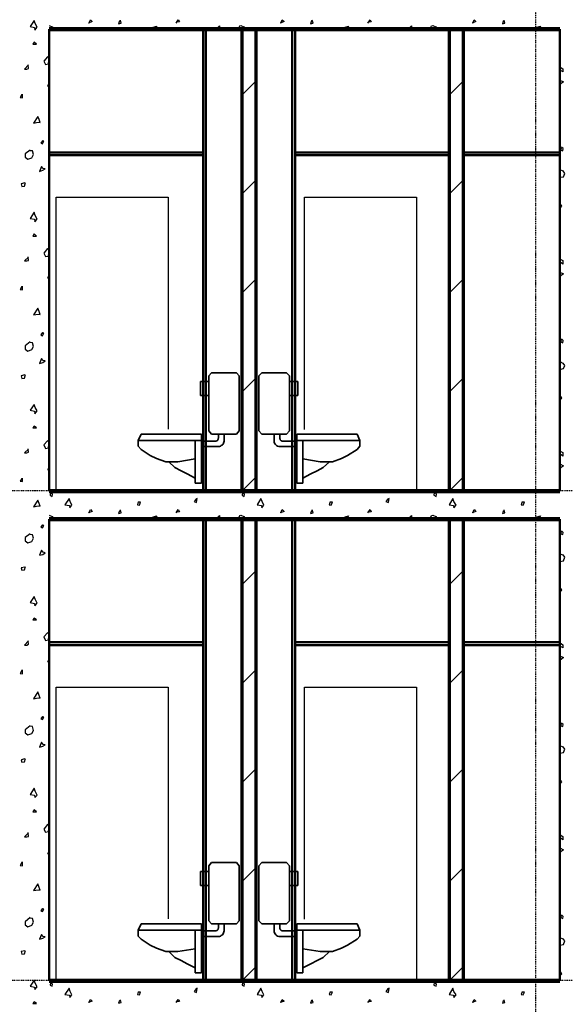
# Model space of a CAD drawing. Header units: millimetres. Extents: x 361 to 67326, y 666 to 56869.
# Tile 76 of 129: x 41573 to 45473, y 20379 to 27415. Entities that reach past the tile are written whole.
import ezdxf

# ---------------------------------------------------------------- set-up
doc = ezdxf.new("R2010")
doc.units = ezdxf.units.MM
doc.linetypes.add('DASHDOT', pattern=[25.4, 12.7, -6.35, 0, -6.35])
doc.layers.add('stramien', color=1, linetype='DASHDOT')
doc.layers.add('vanarris', color=253, linetype='Continuous')

# ---------------------------------------------------------------- blocks, each defined once
blk = doc.blocks.new('*U72')
at = {"layer": 'stramien', "color": 1, "ltscale": 0.5}
blk.add_lwpolyline([(0, 21501.2), (0, -25501.2)], dxfattribs=at)
blk = doc.blocks.new('*U71')
at = {"layer": 'stramien', "color": 0, "linetype": 'ByBlock', "lineweight": -2, "transparency": 16777216}
blk.add_blockref('*U72', (36000, 0), dxfattribs=at)

msp = doc.modelspace()

# ---------------------------------------------------------------- linework, layer by layer
at = {"layer": 'stramien', "color": 1, "ltscale": 0.5}
for points in [[(1736.5, 24051.2), (67326.2, 24051.2)], [(1736.5, 20551.2), (67326.2, 20551.2)]]:
    msp.add_lwpolyline(points, dxfattribs=at)
at = {"layer": 'vanarris', "lineweight": 25}
for p, q in [((41676.4, 27408.7), (41646.4, 27366.2)), ((41683.9, 27388.7), (41676.4, 27408.7)), ((41696.4, 27361.2), (41683.9, 27388.7)), ((41783.9, 27373.7), (41803.9, 27363.7)), ((42091.4, 27401.2), (42063.9, 27391.2)), ((42066.4, 27391.2), (42078.9, 27413.7)), ((42078.9, 27413.7), (42091.4, 27401.2)), ((42286.4, 27406.2), (42278.9, 27386.2)), ((42278.9, 27386.2), (42298.9, 27391.2)), ((42298.9, 27391.2), (42293.9, 27411.2)), ((42691.4, 27391.2), (42706.4, 27413.7)), ((42713.9, 27398.7), (42698.9, 27396.2)), ((42706.4, 27413.7), (42713.9, 27398.7)), ((42976.4, 27346.2), (43001.4, 27371.2)), ((43001.4, 27371.2), (43001.4, 27346.2)), ((43133.9, 27346.2), (43146.4, 27371.2)), ((43146.4, 27371.2), (43153.9, 27373.7)), ((43153.9, 27373.7), (43173.9, 27363.7)), ((43463.9, 27401.2), (43433.9, 27391.2)), ((43438.9, 27391.2), (43448.9, 27413.7)), ((43448.9, 27413.7), (43463.9, 27401.2)), ((43658.9, 27406.2), (43651.4, 27386.2)), ((43651.4, 27386.2), (43671.4, 27391.2)), ((43671.4, 27391.2), (43663.9, 27411.2)), ((44061.4, 27391.2), (44078.9, 27413.7)), ((44083.9, 27398.7), (44071.4, 27396.2)), ((44078.9, 27413.7), (44083.9, 27398.7)), ((44346.4, 27346.2), (44373.9, 27371.2)), ((44373.9, 27371.2), (44373.9, 27346.2)), ((44503.9, 27346.2), (44516.4, 27371.2)), ((44516.4, 27371.2), (44526.4, 27373.7)), ((44526.4, 27373.7), (44546.4, 27363.7)), ((44833.9, 27401.2), (44806.4, 27391.2)), ((44811.4, 27391.2), (44821.4, 27413.7)), ((44821.4, 27413.7), (44833.9, 27401.2)), ((45028.9, 27406.2), (45023.9, 27386.2)), ((45023.9, 27386.2), (45041.4, 27391.2)), ((45041.4, 27391.2), (45036.4, 27411.2)), ((41646.4, 27366.2), (41678.9, 27358.7)), ((41678.9, 27358.7), (41681.4, 27341.2)), ((41681.4, 27341.2), (41696.4, 27361.2)), ((41803.9, 27363.7), (41816.4, 27346.2)), ((42506.4, 27346.2), (42526.4, 27361.2)), ((42526.4, 27361.2), (42553.9, 27368.7)), ((42553.9, 27368.7), (42538.9, 27346.2)), ((43173.9, 27363.7), (43186.4, 27346.2)), ((43876.4, 27346.2), (43898.9, 27361.2)), ((43898.9, 27361.2), (43923.9, 27368.7)), ((43923.9, 27368.7), (43911.4, 27346.2)), ((44546.4, 27363.7), (44558.9, 27346.2)), ((45248.9, 27346.2), (45268.9, 27361.2)), ((45268.9, 27361.2), (45296.4, 27368.7)), ((45296.4, 27368.7), (45283.9, 27346.2)), ((41676.4, 27253.7), (41666.4, 27241.2)), ((41666.4, 27241.2), (41693.9, 27241.2)), ((41693.9, 27241.2), (41676.4, 27253.7)), ((41636.4, 27091.2), (41606.4, 27061.2)), ((41636.4, 27066.2), (41633.9, 27091.2)), ((41771.4, 27148.7), (41746.4, 27118.7)), ((41746.4, 27118.7), (41756.4, 27093.7)), ((41756.4, 27093.7), (41778.9, 27098.7)), ((41783.9, 27141.2), (41771.4, 27148.7)), ((41778.9, 27098.7), (41781.4, 27121.2)), ((41781.4, 27121.2), (41783.9, 27123.7)), ((41606.4, 27061.2), (41623.9, 27061.2)), ((41623.9, 27061.2), (41636.4, 27066.2)), ((45438.9, 27051.2), (45436.4, 27076.2)), ((45436.4, 27076.2), (45453.9, 27063.7)), ((45456.4, 27041.2), (45438.9, 27051.2)), ((45453.9, 27063.7), (45453.9, 27041.2)), ((41783.9, 26956.2), (41771.4, 26943.7)), ((43161.4, 26876.2), (43261.4, 26976.2)), ((44641.4, 26876.2), (44741.4, 26976.2)), ((45433.9, 26983.7), (45458.9, 26971.2)), ((45458.9, 26971.2), (45433.9, 26951.2)), ((41588.9, 26881.2), (41576.4, 26858.7)), ((41593.9, 26856.2), (41593.9, 26883.7)), ((41771.4, 26943.7), (41781.4, 26938.7)), ((41781.4, 26938.7), (41783.9, 26943.7)), ((41576.4, 26858.7), (41593.9, 26856.2)), ((41701.4, 26723.7), (41671.4, 26676.2)), ((41671.4, 26676.2), (41703.9, 26683.7)), ((41711.4, 26701.2), (41701.4, 26723.7)), ((41703.9, 26683.7), (41718.9, 26681.2)), ((41718.9, 26681.2), (41711.4, 26701.2)), ((41736.4, 26548.7), (41723.9, 26533.7)), ((41723.9, 26533.7), (41736.4, 26528.7)), ((41746.4, 26546.2), (41736.4, 26548.7)), ((41736.4, 26528.7), (41746.4, 26546.2)), ((41646.4, 26483.7), (41611.4, 26456.2)), ((41663.9, 26478.7), (41646.4, 26478.7)), ((41671.4, 26451.2), (41663.9, 26478.7)), ((45443.9, 26501.2), (45441.4, 26483.7)), ((45441.4, 26483.7), (45453.9, 26478.7)), ((45456.4, 26493.7), (45446.4, 26503.7)), ((45453.9, 26478.7), (45456.4, 26493.7)), ((41611.4, 26456.2), (41611.4, 26433.7)), ((41611.4, 26433.7), (41631.4, 26418.7)), ((41631.4, 26418.7), (41658.9, 26428.7)), ((41658.9, 26428.7), (41671.4, 26451.2)), ((41728.9, 26366.2), (41713.9, 26331.2)), ((41713.9, 26331.2), (41738.9, 26338.7)), ((41741.4, 26351.2), (41728.9, 26366.2)), ((41738.9, 26338.7), (41753.9, 26348.7)), ((41753.9, 26348.7), (41741.4, 26351.2)), ((45433.9, 26343.7), (45453.9, 26333.7)), ((45453.9, 26333.7), (45466.4, 26316.2)), ((45458.9, 26291.2), (45468.9, 26316.2)), ((41608.9, 26248.7), (41583.9, 26241.2)), ((41606.4, 26226.2), (41613.9, 26251.2)), ((43261.4, 26268.7), (43161.4, 26168.7)), ((44741.4, 26268.7), (44641.4, 26168.7)), ((45433.9, 26288.7), (45458.9, 26291.2)), ((41583.9, 26241.2), (41588.9, 26223.7)), ((41588.9, 26223.7), (41606.4, 26226.2)), ((41833.9, 24046.2), (41833.9, 26146.2)), ((41833.9, 26146.2), (42633.9, 26146.2)), ((42633.9, 26146.2), (42633.9, 24488.7)), ((43608.9, 24486.2), (43608.9, 26146.2)), ((43608.9, 26146.2), (44408.9, 26146.2)), ((44408.9, 26146.2), (44408.9, 24046.2)), ((41676.4, 26038.7), (41646.4, 25993.7)), ((41683.9, 26016.2), (41676.4, 26038.7)), ((45448.9, 26081.2), (45433.9, 26103.7)), ((45433.9, 26066.2), (45448.9, 26081.2)), ((41646.4, 25993.7), (41678.9, 25988.7)), ((41678.9, 25988.7), (41681.4, 25971.2)), ((41681.4, 25971.2), (41696.4, 25988.7)), ((41696.4, 25988.7), (41683.9, 26016.2)), ((41676.4, 25883.7), (41666.4, 25868.7)), ((41666.4, 25868.7), (41693.9, 25868.7)), ((41693.9, 25868.7), (41676.4, 25883.7)), ((41771.4, 25778.7), (41746.4, 25746.2)), ((41783.9, 25768.7), (41771.4, 25778.7)), ((41636.4, 25718.7), (41606.4, 25691.2)), ((41606.4, 25691.2), (41623.9, 25691.2)), ((41623.9, 25691.2), (41636.4, 25693.7)), ((41636.4, 25693.7), (41633.9, 25721.2)), ((41746.4, 25746.2), (41756.4, 25723.7)), ((41756.4, 25723.7), (41778.9, 25726.2)), ((41778.9, 25726.2), (41781.4, 25748.7)), ((41781.4, 25748.7), (41783.9, 25751.2)), ((45438.9, 25678.7), (45436.4, 25703.7)), ((45436.4, 25703.7), (45453.9, 25693.7)), ((45453.9, 25693.7), (45453.9, 25668.7)), ((45456.4, 25668.7), (45438.9, 25678.7)), ((41783.9, 25586.2), (41771.4, 25571.2)), ((41771.4, 25571.2), (41781.4, 25568.7)), ((41781.4, 25568.7), (41783.9, 25573.7)), ((43161.4, 25461.2), (43261.4, 25561.2)), ((44641.4, 25461.2), (44741.4, 25561.2)), ((45433.9, 25611.2), (45458.9, 25598.7)), ((45458.9, 25598.7), (45433.9, 25578.7)), ((41588.9, 25508.7), (41576.4, 25486.2)), ((41576.4, 25486.2), (41593.9, 25483.7)), ((41593.9, 25483.7), (41593.9, 25511.2)), ((41701.4, 25353.7), (41671.4, 25306.2)), ((41711.4, 25328.7), (41701.4, 25353.7)), ((41671.4, 25306.2), (41703.9, 25311.2)), ((41703.9, 25311.2), (41718.9, 25308.7)), ((41718.9, 25308.7), (41711.4, 25328.7)), ((41736.4, 25178.7), (41723.9, 25163.7)), ((41723.9, 25163.7), (41736.4, 25156.2)), ((41746.4, 25173.7), (41736.4, 25176.2)), ((41736.4, 25156.2), (41746.4, 25173.7)), ((45443.9, 25131.2), (45441.4, 25113.7)), ((45456.4, 25121.2), (45446.4, 25133.7)), ((45453.9, 25106.2), (45456.4, 25121.2)), ((41646.4, 25113.7), (41611.4, 25083.7)), ((41611.4, 25083.7), (41611.4, 25061.2)), ((41611.4, 25061.2), (41631.4, 25046.2)), ((41631.4, 25046.2), (41658.9, 25058.7)), ((41663.9, 25106.2), (41646.4, 25108.7)), ((41658.9, 25058.7), (41671.4, 25078.7)), ((41671.4, 25078.7), (41663.9, 25106.2)), ((45441.4, 25113.7), (45453.9, 25106.2)), ((41728.9, 24993.7), (41713.9, 24958.7)), ((41741.4, 24978.7), (41728.9, 24993.7)), ((41753.9, 24976.2), (41741.4, 24978.7)), ((41713.9, 24958.7), (41738.9, 24966.2)), ((41738.9, 24966.2), (41753.9, 24976.2)), ((45433.9, 24971.2), (45453.9, 24961.2)), ((45433.9, 24916.2), (45458.9, 24921.2)), ((45453.9, 24961.2), (45466.4, 24943.7)), ((45458.9, 24921.2), (45468.9, 24943.7)), ((41608.9, 24876.2), (41583.9, 24868.7)), ((41583.9, 24868.7), (41588.9, 24851.2)), ((41588.9, 24851.2), (41606.4, 24853.7)), ((41606.4, 24853.7), (41613.9, 24878.7)), ((43261.4, 24853.7), (43161.4, 24753.7)), ((44741.4, 24853.7), (44641.4, 24753.7)), ((45448.9, 24711.2), (45433.9, 24733.7)), ((45433.9, 24696.2), (45448.9, 24711.2)), ((41676.4, 24666.2), (41646.4, 24623.7)), ((41683.9, 24643.7), (41676.4, 24666.2)), ((41696.4, 24618.7), (41683.9, 24643.7)), ((41646.4, 24623.7), (41678.9, 24616.2)), ((41678.9, 24616.2), (41681.4, 24598.7)), ((41681.4, 24598.7), (41696.4, 24618.7)), ((41676.4, 24511.2), (41666.4, 24498.7)), ((41666.4, 24498.7), (41693.9, 24498.7)), ((41693.9, 24498.7), (41676.4, 24511.2)), ((41636.4, 24346.2), (41606.4, 24318.7)), ((41636.4, 24323.7), (41633.9, 24348.7)), ((41771.4, 24406.2), (41746.4, 24376.2)), ((41746.4, 24376.2), (41756.4, 24351.2)), ((41756.4, 24351.2), (41778.9, 24356.2)), ((41783.9, 24398.7), (41771.4, 24406.2)), ((41778.9, 24356.2), (41781.4, 24378.7)), ((41781.4, 24378.7), (41783.9, 24378.7)), ((41606.4, 24318.7), (41623.9, 24318.7)), ((41623.9, 24318.7), (41636.4, 24323.7)), ((45438.9, 24308.7), (45436.4, 24331.2)), ((45436.4, 24331.2), (45453.9, 24321.2)), ((45456.4, 24296.2), (45438.9, 24308.7)), ((45453.9, 24321.2), (45453.9, 24296.2)), ((41783.9, 24213.7), (41771.4, 24201.2)), ((45433.9, 24241.2), (45458.9, 24226.2)), ((45458.9, 24226.2), (45433.9, 24208.7)), ((41588.9, 24136.2), (41576.4, 24116.2)), ((41593.9, 24113.7), (41593.9, 24138.7)), ((41771.4, 24201.2), (41781.4, 24196.2)), ((41781.4, 24196.2), (41783.9, 24201.2)), ((43161.4, 24046.2), (43261.4, 24146.2)), ((44641.4, 24046.2), (44741.4, 24146.2)), ((41576.4, 24116.2), (41593.9, 24113.7)), ((41793.9, 24033.7), (41791.4, 24016.2)), ((41791.4, 24016.2), (41803.9, 24008.7)), ((41806.4, 24023.7), (41796.4, 24036.2)), ((41803.9, 24008.7), (41806.4, 24023.7)), ((41926.4, 23993.7), (41896.4, 23948.7)), ((41933.9, 23971.2), (41926.4, 23993.7)), ((42841.4, 23993.7), (42831.4, 23988.7)), ((42836.4, 23963.7), (42841.4, 23993.7)), ((43071.4, 24046.2), (43068.9, 24036.2)), ((43068.9, 24036.2), (43076.4, 24046.2)), ((43166.4, 24033.7), (43163.9, 24016.2)), ((43163.9, 24016.2), (43176.4, 24008.7)), ((43178.9, 24023.7), (43168.9, 24036.2)), ((43176.4, 24008.7), (43178.9, 24023.7)), ((43296.4, 23993.7), (43268.9, 23948.7)), ((43306.4, 23971.2), (43296.4, 23993.7)), ((44213.9, 23993.7), (44201.4, 23988.7)), ((44208.9, 23963.7), (44213.9, 23993.7)), ((44441.4, 24046.2), (44441.4, 24036.2)), ((44441.4, 24036.2), (44448.9, 24046.2)), ((44536.4, 24033.7), (44533.9, 24016.2)), ((44533.9, 24016.2), (44548.9, 24008.7)), ((44551.4, 24023.7), (44538.9, 24036.2)), ((44548.9, 24008.7), (44551.4, 24023.7)), ((44668.9, 23993.7), (44641.4, 23948.7)), ((44676.4, 23971.2), (44668.9, 23993.7)), ((41701.4, 23981.2), (41671.4, 23933.7)), ((41671.4, 23933.7), (41703.9, 23941.2)), ((41711.4, 23958.7), (41701.4, 23981.2)), ((41703.9, 23941.2), (41718.9, 23938.7)), ((41718.9, 23938.7), (41711.4, 23958.7)), ((41896.4, 23948.7), (41928.9, 23943.7)), ((41928.9, 23943.7), (41931.4, 23926.2)), ((41931.4, 23926.2), (41946.4, 23946.2)), ((41946.4, 23946.2), (41933.9, 23971.2)), ((42418.9, 23968.7), (42413.9, 23948.7)), ((42413.9, 23948.7), (42428.9, 23946.2)), ((42436.4, 23966.2), (42418.9, 23966.2)), ((42428.9, 23946.2), (42436.4, 23966.2)), ((42833.9, 23988.7), (42818.9, 23971.2)), ((42818.9, 23971.2), (42836.4, 23963.7)), ((43268.9, 23948.7), (43301.4, 23943.7)), ((43301.4, 23943.7), (43303.9, 23926.2)), ((43303.9, 23926.2), (43318.9, 23946.2)), ((43318.9, 23946.2), (43306.4, 23971.2)), ((43791.4, 23968.7), (43783.9, 23948.7)), ((43783.9, 23948.7), (43798.9, 23946.2)), ((43808.9, 23966.2), (43791.4, 23966.2)), ((43798.9, 23946.2), (43808.9, 23966.2)), ((44203.9, 23988.7), (44188.9, 23971.2)), ((44188.9, 23971.2), (44208.9, 23963.7)), ((44641.4, 23948.7), (44673.9, 23943.7)), ((44673.9, 23943.7), (44676.4, 23926.2)), ((44691.4, 23946.2), (44676.4, 23971.2)), ((44676.4, 23926.2), (44691.4, 23946.2)), ((45163.9, 23968.7), (45156.4, 23948.7)), ((45156.4, 23948.7), (45171.4, 23946.2)), ((45181.4, 23966.2), (45163.9, 23966.2)), ((45171.4, 23946.2), (45181.4, 23966.2)), ((41783.9, 23873.7), (41803.9, 23863.7)), ((41803.9, 23863.7), (41816.4, 23846.2)), ((42091.4, 23901.2), (42063.9, 23891.2)), ((42066.4, 23891.2), (42078.9, 23913.7)), ((42078.9, 23913.7), (42091.4, 23901.2)), ((42286.4, 23906.2), (42278.9, 23886.2)), ((42278.9, 23886.2), (42298.9, 23891.2)), ((42298.9, 23891.2), (42293.9, 23911.2)), ((42506.4, 23846.2), (42526.4, 23861.2)), ((42526.4, 23861.2), (42553.9, 23868.7)), ((42553.9, 23868.7), (42538.9, 23846.2)), ((42691.4, 23891.2), (42706.4, 23913.7)), ((42713.9, 23898.7), (42698.9, 23896.2)), ((42706.4, 23913.7), (42713.9, 23898.7)), ((42976.4, 23846.2), (43001.4, 23871.2)), ((43001.4, 23871.2), (43001.4, 23846.2)), ((43133.9, 23846.2), (43146.4, 23871.2)), ((43146.4, 23871.2), (43153.9, 23873.7)), ((43153.9, 23873.7), (43173.9, 23863.7)), ((43173.9, 23863.7), (43186.4, 23846.2)), ((43463.9, 23901.2), (43433.9, 23891.2)), ((43438.9, 23891.2), (43448.9, 23913.7)), ((43448.9, 23913.7), (43463.9, 23901.2)), ((43658.9, 23906.2), (43651.4, 23886.2)), ((43651.4, 23886.2), (43671.4, 23891.2)), ((43671.4, 23891.2), (43663.9, 23911.2)), ((43876.4, 23846.2), (43898.9, 23861.2)), ((43898.9, 23861.2), (43923.9, 23868.7)), ((43923.9, 23868.7), (43911.4, 23846.2)), ((44061.4, 23891.2), (44078.9, 23913.7)), ((44083.9, 23898.7), (44071.4, 23896.2)), ((44078.9, 23913.7), (44083.9, 23898.7)), ((44346.4, 23846.2), (44373.9, 23871.2)), ((44373.9, 23871.2), (44373.9, 23846.2)), ((44503.9, 23846.2), (44516.4, 23871.2)), ((44516.4, 23871.2), (44526.4, 23873.7)), ((44526.4, 23873.7), (44546.4, 23863.7)), ((44546.4, 23863.7), (44558.9, 23846.2)), ((44833.9, 23901.2), (44806.4, 23891.2)), ((44811.4, 23891.2), (44821.4, 23913.7)), ((44821.4, 23913.7), (44833.9, 23901.2)), ((45028.9, 23906.2), (45023.9, 23886.2)), ((45023.9, 23886.2), (45041.4, 23891.2)), ((45041.4, 23891.2), (45036.4, 23911.2)), ((45248.9, 23846.2), (45268.9, 23861.2)), ((45268.9, 23861.2), (45296.4, 23868.7)), ((45296.4, 23868.7), (45283.9, 23846.2)), ((41736.4, 23806.2), (41723.9, 23791.2)), ((41723.9, 23791.2), (41736.4, 23783.7)), ((41746.4, 23801.2), (41736.4, 23803.7)), ((41736.4, 23783.7), (41746.4, 23801.2)), ((41646.4, 23741.2), (41611.4, 23713.7)), ((41611.4, 23713.7), (41611.4, 23691.2)), ((41663.9, 23733.7), (41646.4, 23736.2)), ((41671.4, 23708.7), (41663.9, 23733.7)), ((45443.9, 23758.7), (45441.4, 23741.2)), ((45441.4, 23741.2), (45453.9, 23736.2)), ((45456.4, 23751.2), (45446.4, 23761.2)), ((45453.9, 23736.2), (45456.4, 23751.2)), ((41611.4, 23691.2), (41631.4, 23676.2)), ((41631.4, 23676.2), (41658.9, 23686.2)), ((41658.9, 23686.2), (41671.4, 23708.7)), ((41728.9, 23623.7), (41713.9, 23588.7)), ((41713.9, 23588.7), (41738.9, 23593.7)), ((41741.4, 23608.7), (41728.9, 23623.7)), ((41738.9, 23593.7), (41753.9, 23606.2)), ((41753.9, 23606.2), (41741.4, 23608.7)), ((45433.9, 23598.7), (45453.9, 23591.2)), ((45453.9, 23591.2), (45466.4, 23573.7)), ((45458.9, 23548.7), (45468.9, 23573.7)), ((41608.9, 23503.7), (41583.9, 23498.7)), ((41606.4, 23483.7), (41613.9, 23506.2)), ((45433.9, 23543.7), (45458.9, 23548.7)), ((41583.9, 23498.7), (41588.9, 23481.2)), ((41588.9, 23481.2), (41606.4, 23483.7)), ((43161.4, 23376.2), (43261.4, 23476.2)), ((44641.4, 23376.2), (44741.4, 23476.2)), ((45448.9, 23338.7), (45433.9, 23361.2)), ((41676.4, 23293.7), (41646.4, 23251.2)), ((41683.9, 23273.7), (41676.4, 23293.7)), ((45433.9, 23323.7), (45448.9, 23338.7)), ((41646.4, 23251.2), (41678.9, 23243.7)), ((41678.9, 23243.7), (41681.4, 23226.2)), ((41681.4, 23226.2), (41696.4, 23246.2)), ((41696.4, 23246.2), (41683.9, 23273.7)), ((41676.4, 23138.7), (41666.4, 23126.2)), ((41666.4, 23126.2), (41693.9, 23126.2)), ((41693.9, 23126.2), (41676.4, 23138.7)), ((41771.4, 23033.7), (41746.4, 23003.7)), ((41783.9, 23026.2), (41771.4, 23033.7)), ((41781.4, 23006.2), (41783.9, 23008.7)), ((41636.4, 22976.2), (41606.4, 22946.2)), ((41606.4, 22946.2), (41623.9, 22946.2)), ((41623.9, 22946.2), (41636.4, 22951.2)), ((41636.4, 22951.2), (41633.9, 22976.2)), ((41746.4, 23003.7), (41756.4, 22978.7)), ((41756.4, 22978.7), (41778.9, 22983.7)), ((41778.9, 22983.7), (41781.4, 23006.2)), ((45438.9, 22936.2), (45436.4, 22961.2)), ((45436.4, 22961.2), (45453.9, 22948.7)), ((45453.9, 22948.7), (45453.9, 22926.2)), ((45433.9, 22868.7), (45458.9, 22856.2)), ((45456.4, 22926.2), (45438.9, 22936.2)), ((41783.9, 22841.2), (41771.4, 22828.7)), ((41771.4, 22828.7), (41781.4, 22823.7)), ((41781.4, 22823.7), (41783.9, 22828.7)), ((45458.9, 22856.2), (45433.9, 22836.2)), ((41588.9, 22766.2), (41576.4, 22743.7)), ((41576.4, 22743.7), (41593.9, 22741.2)), ((41593.9, 22741.2), (41593.9, 22768.7)), ((43261.4, 22768.7), (43161.4, 22668.7)), ((44741.4, 22768.7), (44641.4, 22668.7)), ((41701.4, 22611.2), (41671.4, 22561.2)), ((41711.4, 22586.2), (41701.4, 22611.2)), ((41833.9, 20546.2), (41833.9, 22646.2)), ((41833.9, 22646.2), (42633.9, 22646.2)), ((42633.9, 22646.2), (42633.9, 20988.7)), ((43608.9, 20986.2), (43608.9, 22646.2)), ((43608.9, 22646.2), (44408.9, 22646.2)), ((44408.9, 22646.2), (44408.9, 20546.2)), ((41671.4, 22561.2), (41703.9, 22568.7)), ((41703.9, 22568.7), (41718.9, 22566.2)), ((41718.9, 22566.2), (41711.4, 22586.2)), ((41736.4, 22436.2), (41723.9, 22418.7)), ((41723.9, 22418.7), (41736.4, 22413.7)), ((41746.4, 22431.2), (41736.4, 22433.7)), ((41736.4, 22413.7), (41746.4, 22431.2)), ((45443.9, 22388.7), (45441.4, 22368.7)), ((45456.4, 22378.7), (45446.4, 22388.7)), ((45453.9, 22363.7), (45456.4, 22378.7)), ((41646.4, 22368.7), (41611.4, 22341.2)), ((41611.4, 22341.2), (41611.4, 22318.7)), ((41611.4, 22318.7), (41631.4, 22303.7)), ((41631.4, 22303.7), (41658.9, 22313.7)), ((41663.9, 22363.7), (41646.4, 22366.2)), ((41658.9, 22313.7), (41671.4, 22336.2)), ((41671.4, 22336.2), (41663.9, 22363.7)), ((45441.4, 22368.7), (45453.9, 22363.7)), ((41728.9, 22251.2), (41713.9, 22216.2)), ((41741.4, 22236.2), (41728.9, 22251.2)), ((41753.9, 22233.7), (41741.4, 22236.2)), ((41713.9, 22216.2), (41738.9, 22223.7)), ((41738.9, 22223.7), (41753.9, 22233.7)), ((45433.9, 22228.7), (45453.9, 22218.7)), ((45433.9, 22173.7), (45458.9, 22178.7)), ((45453.9, 22218.7), (45466.4, 22201.2)), ((45458.9, 22178.7), (45468.9, 22201.2)), ((41608.9, 22133.7), (41583.9, 22126.2)), ((41583.9, 22126.2), (41588.9, 22108.7)), ((41588.9, 22108.7), (41606.4, 22111.2)), ((41606.4, 22111.2), (41613.9, 22136.2)), ((43161.4, 21961.2), (43261.4, 22061.2)), ((44641.4, 21961.2), (44741.4, 22061.2)), ((45448.9, 21968.7), (45433.9, 21988.7)), ((45433.9, 21951.2), (45448.9, 21968.7)), ((41676.4, 21923.7), (41646.4, 21878.7)), ((41683.9, 21901.2), (41676.4, 21923.7)), ((41696.4, 21873.7), (41683.9, 21901.2)), ((41646.4, 21878.7), (41678.9, 21873.7)), ((41678.9, 21873.7), (41681.4, 21856.2)), ((41681.4, 21856.2), (41696.4, 21873.7)), ((41676.4, 21768.7), (41666.4, 21753.7)), ((41666.4, 21753.7), (41693.9, 21753.7)), ((41693.9, 21753.7), (41676.4, 21768.7)), ((41636.4, 21603.7), (41606.4, 21576.2)), ((41636.4, 21578.7), (41633.9, 21606.2)), ((41771.4, 21663.7), (41746.4, 21631.2)), ((41746.4, 21631.2), (41756.4, 21608.7)), ((41756.4, 21608.7), (41778.9, 21613.7)), ((41783.9, 21653.7), (41771.4, 21663.7)), ((41778.9, 21613.7), (41781.4, 21633.7)), ((41781.4, 21633.7), (41783.9, 21636.2)), ((41606.4, 21576.2), (41623.9, 21576.2)), ((41623.9, 21576.2), (41636.4, 21578.7)), ((45438.9, 21566.2), (45436.4, 21588.7)), ((45436.4, 21588.7), (45453.9, 21578.7)), ((45456.4, 21553.7), (45438.9, 21566.2)), ((45453.9, 21578.7), (45453.9, 21553.7)), ((41783.9, 21471.2), (41771.4, 21456.2)), ((45433.9, 21496.2), (45458.9, 21483.7)), ((45458.9, 21483.7), (45433.9, 21463.7)), ((41588.9, 21393.7), (41576.4, 21371.2)), ((41593.9, 21368.7), (41593.9, 21396.2)), ((41771.4, 21456.2), (41781.4, 21453.7)), ((41781.4, 21453.7), (41783.9, 21458.7)), ((41576.4, 21371.2), (41593.9, 21368.7)), ((43261.4, 21353.7), (43161.4, 21253.7)), ((44741.4, 21353.7), (44641.4, 21253.7)), ((41701.4, 21238.7), (41671.4, 21191.2)), ((41671.4, 21191.2), (41703.9, 21196.2)), ((41711.4, 21213.7), (41701.4, 21238.7)), ((41703.9, 21196.2), (41718.9, 21193.7)), ((41718.9, 21193.7), (41711.4, 21213.7)), ((41736.4, 21063.7), (41723.9, 21048.7)), ((41723.9, 21048.7), (41736.4, 21041.2)), ((41746.4, 21058.7), (41736.4, 21061.2)), ((41736.4, 21041.2), (41746.4, 21058.7)), ((41646.4, 20998.7), (41611.4, 20968.7)), ((41611.4, 20968.7), (41611.4, 20946.2)), ((41663.9, 20991.2), (41646.4, 20993.7)), ((41671.4, 20966.2), (41663.9, 20991.2)), ((45443.9, 21016.2), (45441.4, 20998.7)), ((45441.4, 20998.7), (45453.9, 20991.2)), ((45456.4, 21006.2), (45446.4, 21018.7)), ((45453.9, 20991.2), (45456.4, 21006.2)), ((41611.4, 20946.2), (41631.4, 20931.2)), ((41631.4, 20931.2), (41658.9, 20943.7)), ((41658.9, 20943.7), (41671.4, 20966.2)), ((41728.9, 20878.7), (41713.9, 20843.7)), ((41713.9, 20843.7), (41738.9, 20851.2)), ((41741.4, 20863.7), (41728.9, 20878.7)), ((41738.9, 20851.2), (41753.9, 20861.2)), ((41753.9, 20861.2), (41741.4, 20863.7)), ((45433.9, 20856.2), (45453.9, 20846.2)), ((45453.9, 20846.2), (45466.4, 20831.2)), ((45458.9, 20806.2), (45468.9, 20831.2)), ((41608.9, 20761.2), (41583.9, 20756.2)), ((41606.4, 20738.7), (41613.9, 20763.7)), ((45433.9, 20801.2), (45458.9, 20806.2)), ((41583.9, 20756.2), (41588.9, 20736.2)), ((41588.9, 20736.2), (41606.4, 20738.7)), ((43161.4, 20546.2), (43261.4, 20646.2)), ((44641.4, 20546.2), (44741.4, 20646.2)), ((45448.9, 20596.2), (45433.9, 20618.7)), ((41676.4, 20551.2), (41646.4, 20508.7)), ((41683.9, 20528.7), (41676.4, 20551.2)), ((43071.4, 20546.2), (43068.9, 20536.2)), ((43068.9, 20536.2), (43076.4, 20546.2)), ((44441.4, 20546.2), (44441.4, 20536.2)), ((44441.4, 20536.2), (44448.9, 20546.2)), ((45433.9, 20581.2), (45448.9, 20596.2)), ((41646.4, 20508.7), (41678.9, 20501.2)), ((41678.9, 20501.2), (41681.4, 20483.7)), ((41681.4, 20483.7), (41696.4, 20503.7)), ((41696.4, 20503.7), (41683.9, 20528.7)), ((41793.9, 20533.7), (41791.4, 20516.2)), ((41791.4, 20516.2), (41803.9, 20508.7)), ((41806.4, 20523.7), (41796.4, 20536.2)), ((41803.9, 20508.7), (41806.4, 20523.7)), ((41926.4, 20493.7), (41896.4, 20448.7)), ((41933.9, 20471.2), (41926.4, 20493.7)), ((42833.9, 20488.7), (42818.9, 20471.2)), ((42841.4, 20493.7), (42831.4, 20488.7)), ((42836.4, 20463.7), (42841.4, 20493.7)), ((43166.4, 20533.7), (43163.9, 20516.2)), ((43163.9, 20516.2), (43176.4, 20508.7)), ((43178.9, 20523.7), (43168.9, 20536.2)), ((43176.4, 20508.7), (43178.9, 20523.7)), ((43296.4, 20493.7), (43268.9, 20448.7)), ((43306.4, 20471.2), (43296.4, 20493.7)), ((44203.9, 20488.7), (44188.9, 20471.2)), ((44213.9, 20493.7), (44201.4, 20488.7)), ((44208.9, 20463.7), (44213.9, 20493.7)), ((44536.4, 20533.7), (44533.9, 20516.2)), ((44533.9, 20516.2), (44548.9, 20508.7)), ((44551.4, 20523.7), (44538.9, 20536.2)), ((44548.9, 20508.7), (44551.4, 20523.7)), ((44668.9, 20493.7), (44641.4, 20448.7)), ((44676.4, 20471.2), (44668.9, 20493.7)), ((41896.4, 20448.7), (41928.9, 20443.7)), ((41928.9, 20443.7), (41931.4, 20426.2)), ((41931.4, 20426.2), (41946.4, 20446.2)), ((41946.4, 20446.2), (41933.9, 20471.2)), ((42066.4, 20391.2), (42078.9, 20413.7)), ((42078.9, 20413.7), (42091.4, 20401.2)), ((42286.4, 20406.2), (42278.9, 20386.2)), ((42298.9, 20391.2), (42293.9, 20411.2)), ((42418.9, 20468.7), (42413.9, 20448.7)), ((42413.9, 20448.7), (42428.9, 20446.2)), ((42436.4, 20466.2), (42418.9, 20466.2)), ((42428.9, 20446.2), (42436.4, 20466.2)), ((42691.4, 20391.2), (42706.4, 20413.7)), ((42706.4, 20413.7), (42713.9, 20398.7)), ((42818.9, 20471.2), (42836.4, 20463.7)), ((43268.9, 20448.7), (43301.4, 20443.7)), ((43301.4, 20443.7), (43303.9, 20426.2)), ((43303.9, 20426.2), (43318.9, 20446.2)), ((43318.9, 20446.2), (43306.4, 20471.2)), ((43438.9, 20391.2), (43448.9, 20413.7)), ((43448.9, 20413.7), (43463.9, 20401.2)), ((43658.9, 20406.2), (43651.4, 20386.2)), ((43671.4, 20391.2), (43663.9, 20411.2)), ((43791.4, 20468.7), (43783.9, 20448.7)), ((43783.9, 20448.7), (43798.9, 20446.2)), ((43808.9, 20466.2), (43791.4, 20466.2)), ((43798.9, 20446.2), (43808.9, 20466.2)), ((44061.4, 20391.2), (44078.9, 20413.7)), ((44078.9, 20413.7), (44083.9, 20398.7)), ((44188.9, 20471.2), (44208.9, 20463.7)), ((44641.4, 20448.7), (44673.9, 20443.7)), ((44673.9, 20443.7), (44676.4, 20426.2)), ((44691.4, 20446.2), (44676.4, 20471.2)), ((44676.4, 20426.2), (44691.4, 20446.2)), ((44811.4, 20391.2), (44821.4, 20413.7)), ((44821.4, 20413.7), (44833.9, 20401.2)), ((45028.9, 20406.2), (45023.9, 20386.2)), ((45041.4, 20391.2), (45036.4, 20411.2)), ((45163.9, 20468.7), (45156.4, 20448.7)), ((45156.4, 20448.7), (45171.4, 20446.2)), ((45181.4, 20466.2), (45163.9, 20466.2)), ((45171.4, 20446.2), (45181.4, 20466.2)), ((41676.4, 20396.2), (41666.4, 20383.7)), ((41666.4, 20383.7), (41693.9, 20383.7)), ((41693.9, 20383.7), (41676.4, 20396.2)), ((42091.4, 20401.2), (42063.9, 20391.2)), ((42278.9, 20386.2), (42298.9, 20391.2)), ((42713.9, 20398.7), (42698.9, 20396.2)), ((43463.9, 20401.2), (43433.9, 20391.2)), ((43651.4, 20386.2), (43671.4, 20391.2)), ((44083.9, 20398.7), (44071.4, 20396.2)), ((44833.9, 20401.2), (44806.4, 20391.2)), ((45023.9, 20386.2), (45041.4, 20391.2))]:
    msp.add_line(p, q, dxfattribs=at)
at = {"layer": 'vanarris', "lineweight": 50}
for p, q in [((41783.9, 27346.2), (41783.9, 24046.2)), ((42883.9, 24046.2), (42883.9, 27346.2)), ((42903.9, 24046.2), (42903.9, 27346.2)), ((43521.4, 24046.2), (43521.4, 27346.2)), ((43541.4, 24046.2), (43541.4, 27346.2)), ((45433.9, 27346.2), (45433.9, 24046.2)), ((41783.9, 26466.2), (42883.9, 26466.2)), ((43541.4, 26466.2), (44641.4, 26466.2)), ((44741.4, 26466.2), (45433.9, 26466.2)), ((41783.9, 26446.2), (42883.9, 26446.2)), ((43541.4, 26446.2), (44641.4, 26446.2)), ((44741.4, 26446.2), (45433.9, 26446.2)), ((41783.9, 23846.2), (41783.9, 20546.2)), ((42883.9, 20546.2), (42883.9, 23846.2)), ((42903.9, 20546.2), (42903.9, 23846.2)), ((43521.4, 20546.2), (43521.4, 23846.2)), ((43541.4, 20546.2), (43541.4, 23846.2)), ((45433.9, 23846.2), (45433.9, 20546.2)), ((41783.9, 22966.2), (42883.9, 22966.2)), ((41783.9, 22946.2), (42883.9, 22946.2)), ((43541.4, 22966.2), (44641.4, 22966.2)), ((43541.4, 22946.2), (44641.4, 22946.2)), ((44741.4, 22966.2), (45433.9, 22966.2)), ((44741.4, 22946.2), (45433.9, 22946.2))]:
    msp.add_line(p, q, dxfattribs=at)
at = {"layer": 'vanarris', "lineweight": 90}
for p, q in [((41783.9, 27346.2), (45433.9, 27346.2)), ((41783.9, 24046.2), (45433.9, 24046.2)), ((41783.9, 23846.2), (45433.9, 23846.2)), ((41783.9, 20546.2), (45433.9, 20546.2))]:
    msp.add_line(p, q, dxfattribs=at)
at = {"layer": 'vanarris', "lineweight": 70}
for p, q in [((43161.4, 27346.2), (43161.4, 24046.2)), ((43261.4, 27346.2), (43261.4, 24046.2)), ((44641.4, 27346.2), (44641.4, 24046.2)), ((44741.4, 27346.2), (44741.4, 24046.2)), ((43161.4, 23846.2), (43161.4, 20546.2)), ((43261.4, 23846.2), (43261.4, 20546.2)), ((44641.4, 23846.2), (44641.4, 20546.2)), ((44741.4, 23846.2), (44741.4, 20546.2))]:
    msp.add_line(p, q, dxfattribs=at)
at = {"layer": 'vanarris', "lineweight": 35}
for p, q in [((42943.9, 24891.2), (42923.9, 24868.7)), ((42923.9, 24868.7), (42923.9, 24476.2)), ((43121.4, 24891.2), (42943.9, 24891.2)), ((43141.4, 24868.7), (43121.4, 24891.2)), ((43141.4, 24476.2), (43141.4, 24868.7)), ((43281.4, 24868.7), (43303.9, 24891.2)), ((43281.4, 24476.2), (43281.4, 24868.7)), ((43303.9, 24891.2), (43478.9, 24891.2)), ((43478.9, 24891.2), (43501.4, 24868.7)), ((43501.4, 24868.7), (43501.4, 24476.2)), ((42923.9, 24828.7), (42863.9, 24828.7)), ((42863.9, 24728.7), (42863.9, 24828.7)), ((43501.4, 24828.7), (43561.4, 24828.7)), ((43561.4, 24728.7), (43561.4, 24828.7)), ((42923.9, 24728.7), (42863.9, 24728.7)), ((43501.4, 24728.7), (43561.4, 24728.7)), ((42441.4, 24453.7), (42418.9, 24408.7)), ((42871.4, 24453.7), (42441.4, 24453.7)), ((42871.4, 24408.7), (42871.4, 24453.7)), ((42923.9, 24476.2), (42943.9, 24453.7)), ((42943.9, 24453.7), (43121.4, 24453.7)), ((42991.4, 24416.2), (42988.9, 24413.7)), ((42993.9, 24423.7), (42991.4, 24421.2)), ((42991.4, 24421.2), (42991.4, 24416.2)), ((42993.9, 24453.7), (42993.9, 24423.7)), ((43033.9, 24453.7), (43033.9, 24403.7)), ((43121.4, 24453.7), (43141.4, 24476.2)), ((43303.9, 24453.7), (43281.4, 24476.2)), ((43478.9, 24453.7), (43303.9, 24453.7)), ((43391.4, 24453.7), (43391.4, 24403.7)), ((43431.4, 24453.7), (43431.4, 24423.7)), ((43431.4, 24421.2), (43431.4, 24423.7)), ((43433.9, 24416.2), (43431.4, 24421.2)), ((43433.9, 24413.7), (43433.9, 24416.2)), ((43501.4, 24476.2), (43478.9, 24453.7)), ((43553.9, 24453.7), (43983.9, 24453.7)), ((43553.9, 24408.7), (43553.9, 24453.7)), ((43983.9, 24453.7), (44003.9, 24408.7)), ((42418.9, 24408.7), (42871.4, 24408.7)), ((42418.9, 24408.7), (42418.9, 24366.2)), ((42418.9, 24366.2), (42441.4, 24343.7)), ((42826.4, 24103.7), (42826.4, 24408.7)), ((42871.4, 24408.7), (42871.4, 24103.7)), ((42973.9, 24403.7), (42871.4, 24403.7)), ((42993.9, 24363.7), (42871.4, 24363.7)), ((42976.4, 24403.7), (42973.9, 24403.7)), ((42978.9, 24406.2), (42976.4, 24403.7)), ((42983.9, 24406.2), (42978.9, 24406.2)), ((42986.4, 24408.7), (42983.9, 24406.2)), ((42988.9, 24411.2), (42986.4, 24408.7)), ((42988.9, 24413.7), (42988.9, 24411.2)), ((43001.4, 24363.7), (42993.9, 24363.7)), ((43008.9, 24366.2), (43001.4, 24363.7)), ((43013.9, 24371.2), (43008.9, 24366.2)), ((43021.4, 24376.2), (43013.9, 24371.2)), ((43026.4, 24381.2), (43021.4, 24376.2)), ((43028.9, 24388.7), (43026.4, 24381.2)), ((43031.4, 24396.2), (43028.9, 24388.7)), ((43033.9, 24403.7), (43031.4, 24396.2)), ((43391.4, 24396.2), (43391.4, 24403.7)), ((43393.9, 24388.7), (43391.4, 24396.2)), ((43398.9, 24381.2), (43393.9, 24388.7)), ((43403.9, 24376.2), (43398.9, 24381.2)), ((43408.9, 24371.2), (43403.9, 24376.2)), ((43416.4, 24366.2), (43408.9, 24371.2)), ((43423.9, 24363.7), (43416.4, 24366.2)), ((43431.4, 24363.7), (43423.9, 24363.7)), ((43431.4, 24363.7), (43553.9, 24363.7)), ((43436.4, 24411.2), (43433.9, 24413.7)), ((43438.9, 24408.7), (43436.4, 24411.2)), ((43441.4, 24406.2), (43438.9, 24408.7)), ((43443.9, 24406.2), (43441.4, 24406.2)), ((43448.9, 24403.7), (43443.9, 24406.2)), ((43451.4, 24403.7), (43448.9, 24403.7)), ((43451.4, 24403.7), (43553.9, 24403.7)), ((44003.9, 24408.7), (43553.9, 24408.7)), ((43553.9, 24408.7), (43553.9, 24103.7)), ((43596.4, 24103.7), (43596.4, 24408.7)), ((44003.9, 24366.2), (43983.9, 24343.7)), ((44003.9, 24408.7), (44003.9, 24366.2)), ((42441.4, 24343.7), (42506.4, 24301.2)), ((42506.4, 24301.2), (42551.4, 24278.7)), ((42551.4, 24278.7), (42616.4, 24256.2)), ((42703.9, 24256.2), (42826.4, 24276.2)), ((43721.4, 24256.2), (43596.4, 24276.2)), ((43873.9, 24278.7), (43808.9, 24256.2)), ((43916.4, 24301.2), (43873.9, 24278.7)), ((43983.9, 24343.7), (43916.4, 24301.2)), ((42616.4, 24256.2), (42703.9, 24256.2)), ((42638.9, 24256.2), (42681.4, 24213.7)), ((42681.4, 24213.7), (42726.4, 24191.2)), ((43741.4, 24213.7), (43698.9, 24191.2)), ((43808.9, 24256.2), (43721.4, 24256.2)), ((43786.4, 24256.2), (43741.4, 24213.7)), ((42726.4, 24191.2), (42768.9, 24168.7)), ((42768.9, 24168.7), (42826.4, 24138.7)), ((43653.9, 24168.7), (43596.4, 24138.7)), ((43698.9, 24191.2), (43653.9, 24168.7)), ((42871.4, 24103.7), (42826.4, 24103.7)), ((43553.9, 24103.7), (43596.4, 24103.7)), ((42943.9, 21391.2), (42923.9, 21368.7)), ((43121.4, 21391.2), (42943.9, 21391.2)), ((43141.4, 21368.7), (43121.4, 21391.2)), ((43281.4, 21368.7), (43303.9, 21391.2)), ((43303.9, 21391.2), (43478.9, 21391.2)), ((43478.9, 21391.2), (43501.4, 21368.7)), ((42923.9, 21328.7), (42863.9, 21328.7)), ((42863.9, 21228.7), (42863.9, 21328.7)), ((42923.9, 21368.7), (42923.9, 20976.2)), ((43141.4, 20976.2), (43141.4, 21368.7)), ((43281.4, 20976.2), (43281.4, 21368.7)), ((43501.4, 21368.7), (43501.4, 20976.2)), ((43501.4, 21328.7), (43561.4, 21328.7)), ((43561.4, 21228.7), (43561.4, 21328.7)), ((42923.9, 21228.7), (42863.9, 21228.7)), ((43501.4, 21228.7), (43561.4, 21228.7)), ((42923.9, 20976.2), (42943.9, 20953.7)), ((43121.4, 20953.7), (43141.4, 20976.2)), ((43303.9, 20953.7), (43281.4, 20976.2)), ((43501.4, 20976.2), (43478.9, 20953.7)), ((42441.4, 20953.7), (42418.9, 20908.7)), ((42418.9, 20908.7), (42871.4, 20908.7)), ((42418.9, 20908.7), (42418.9, 20866.2)), ((42871.4, 20953.7), (42441.4, 20953.7)), ((42826.4, 20603.7), (42826.4, 20908.7)), ((42871.4, 20908.7), (42871.4, 20953.7)), ((42871.4, 20908.7), (42871.4, 20603.7)), ((42973.9, 20903.7), (42871.4, 20903.7)), ((42943.9, 20953.7), (43121.4, 20953.7)), ((42976.4, 20903.7), (42973.9, 20903.7)), ((42978.9, 20906.2), (42976.4, 20903.7)), ((42983.9, 20906.2), (42978.9, 20906.2)), ((42986.4, 20908.7), (42983.9, 20906.2)), ((42988.9, 20911.2), (42986.4, 20908.7)), ((42991.4, 20916.2), (42988.9, 20913.7)), ((42988.9, 20913.7), (42988.9, 20911.2)), ((42993.9, 20923.7), (42991.4, 20921.2)), ((42991.4, 20921.2), (42991.4, 20916.2)), ((42993.9, 20953.7), (42993.9, 20923.7)), ((43033.9, 20903.7), (43031.4, 20896.2)), ((43033.9, 20953.7), (43033.9, 20903.7)), ((43478.9, 20953.7), (43303.9, 20953.7)), ((43391.4, 20953.7), (43391.4, 20903.7)), ((43391.4, 20896.2), (43391.4, 20903.7)), ((43431.4, 20953.7), (43431.4, 20923.7)), ((43431.4, 20921.2), (43431.4, 20923.7)), ((43433.9, 20916.2), (43431.4, 20921.2)), ((43433.9, 20913.7), (43433.9, 20916.2)), ((43436.4, 20911.2), (43433.9, 20913.7)), ((43438.9, 20908.7), (43436.4, 20911.2)), ((43441.4, 20906.2), (43438.9, 20908.7)), ((43443.9, 20906.2), (43441.4, 20906.2)), ((43448.9, 20903.7), (43443.9, 20906.2)), ((43451.4, 20903.7), (43448.9, 20903.7)), ((43451.4, 20903.7), (43553.9, 20903.7)), ((43553.9, 20953.7), (43983.9, 20953.7)), ((43553.9, 20908.7), (43553.9, 20953.7)), ((44003.9, 20908.7), (43553.9, 20908.7)), ((43553.9, 20908.7), (43553.9, 20603.7)), ((43596.4, 20603.7), (43596.4, 20908.7)), ((43983.9, 20953.7), (44003.9, 20908.7)), ((44003.9, 20908.7), (44003.9, 20866.2)), ((42418.9, 20866.2), (42441.4, 20843.7)), ((42441.4, 20843.7), (42506.4, 20801.2)), ((42993.9, 20863.7), (42871.4, 20863.7)), ((43001.4, 20863.7), (42993.9, 20863.7)), ((43008.9, 20866.2), (43001.4, 20863.7)), ((43013.9, 20871.2), (43008.9, 20866.2)), ((43021.4, 20876.2), (43013.9, 20871.2)), ((43026.4, 20881.2), (43021.4, 20876.2)), ((43028.9, 20888.7), (43026.4, 20881.2)), ((43031.4, 20896.2), (43028.9, 20888.7)), ((43393.9, 20888.7), (43391.4, 20896.2)), ((43398.9, 20881.2), (43393.9, 20888.7)), ((43403.9, 20876.2), (43398.9, 20881.2)), ((43408.9, 20871.2), (43403.9, 20876.2)), ((43416.4, 20866.2), (43408.9, 20871.2)), ((43423.9, 20863.7), (43416.4, 20866.2)), ((43431.4, 20863.7), (43423.9, 20863.7)), ((43431.4, 20863.7), (43553.9, 20863.7)), ((43983.9, 20843.7), (43916.4, 20801.2)), ((44003.9, 20866.2), (43983.9, 20843.7)), ((42506.4, 20801.2), (42551.4, 20778.7)), ((42551.4, 20778.7), (42616.4, 20756.2)), ((42703.9, 20756.2), (42826.4, 20776.2)), ((43721.4, 20756.2), (43596.4, 20776.2)), ((43873.9, 20778.7), (43808.9, 20756.2)), ((43916.4, 20801.2), (43873.9, 20778.7)), ((42616.4, 20756.2), (42703.9, 20756.2)), ((42638.9, 20756.2), (42681.4, 20713.7)), ((42681.4, 20713.7), (42726.4, 20691.2)), ((42726.4, 20691.2), (42768.9, 20668.7)), ((43698.9, 20691.2), (43653.9, 20668.7)), ((43741.4, 20713.7), (43698.9, 20691.2)), ((43808.9, 20756.2), (43721.4, 20756.2)), ((43786.4, 20756.2), (43741.4, 20713.7)), ((42768.9, 20668.7), (42826.4, 20638.7)), ((43653.9, 20668.7), (43596.4, 20638.7)), ((42871.4, 20603.7), (42826.4, 20603.7)), ((43553.9, 20603.7), (43596.4, 20603.7))]:
    msp.add_line(p, q, dxfattribs=at)

# ---------------------------------------------------------------- block references
at = {"layer": 'stramien'}
msp.add_blockref('*U71', (9258.9, 34362.5), dxfattribs=at)

doc.saveas('drawing.dxf')
